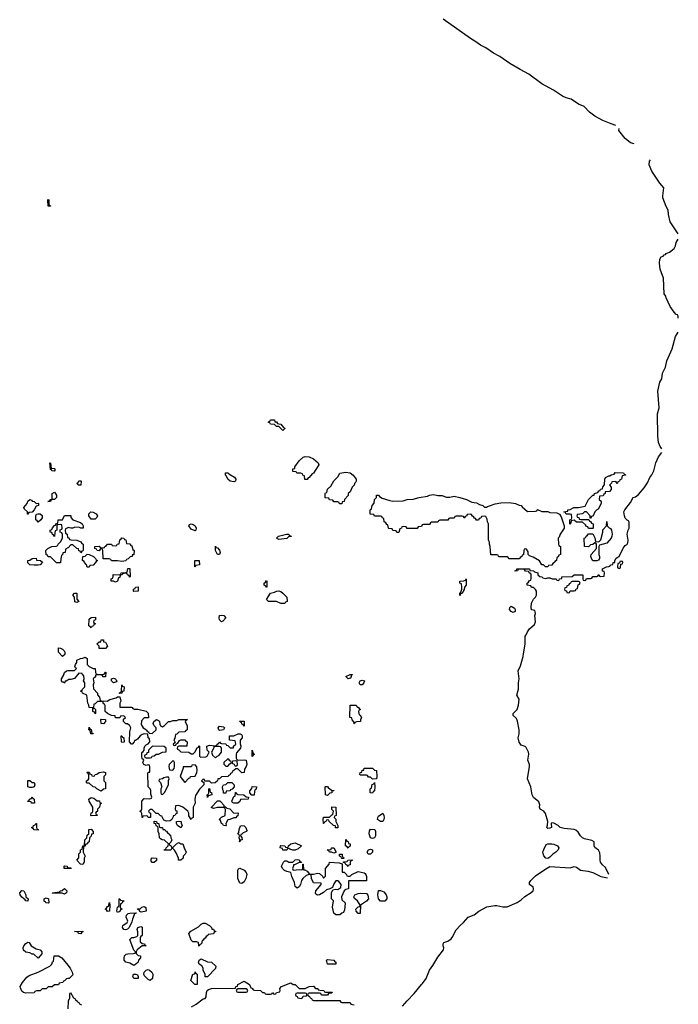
# Model space of a CAD drawing. Header units: inches. Extents: x 2550115 to 2887259, y 311850 to 494471.
# Tile 101 of 115: x 2809529 to 2815990, y 443376 to 453039. Entities that reach past the tile are written whole.
import ezdxf

# ---------------------------------------------------------------- set-up
doc = ezdxf.new("R2010")
doc.units = ezdxf.units.IN
doc.header["$MEASUREMENT"] = 0
for name, color, linetype in [('C8404', 7, 'Continuous'), ('C8405', 7, 'Continuous'), ('C8414', 7, 'Continuous'), ('C8415', 7, 'Continuous')]:
    doc.layers.add(name, color=color, linetype=linetype)

msp = doc.modelspace()

# ---------------------------------------------------------------- linework, layer by layer
at = {"layer": 'C8404', "color": 6}
for points in [[(2809870, 448608.7), (2809846, 448610), (2809842, 448622), (2809830, 448626), (2809826, 448690), (2809832, 448688), (2809838, 448638), (2809870, 448634), (2809874, 448630), (2809874, 448610)], [(2809830, 448309), (2809806, 448310), (2809826, 448314), (2809828, 448330), (2809848, 448332), (2809848.7, 448390), (2809870, 448402), (2809890, 448372), (2809891.3, 448350), (2809872, 448330), (2809851.6, 448328.4), (2809838, 448322)], [(2809690, 448292), (2809710, 448294), (2809714, 448290), (2809714, 448270), (2809690, 448266), (2809671, 448229), (2809650, 448206), (2809618, 448202), (2809610, 448186), (2809606, 448186), (2809606, 448210), (2809576.4, 448236.4), (2809569.2, 448250), (2809602, 448290), (2809610, 448312), (2809630, 448331.3), (2809643.6, 448323.6), (2809652, 448312), (2809670.9, 448310.9)], [(2809710, 448106), (2809702, 448122), (2809688.7, 448130), (2809686, 448170), (2809695.3, 448184.7), (2809706, 448190), (2809730, 448190.8), (2809750, 448172), (2809751.3, 448150), (2809738, 448130)], [(2809670, 447684), (2809629.4, 447689.4), (2809610, 447708), (2809608, 447732), (2809630, 447734), (2809650, 447752), (2809690, 447754), (2809694, 447734), (2809734, 447730), (2809754, 447714), (2809730, 447689.2), (2809710, 447684)], [(2809950, 446789.3), (2809909, 446830), (2809910, 446874), (2809930, 446872), (2809950, 446862), (2809965.4, 446845.4), (2809971, 446830), (2809971, 446810)], [(2809630, 445502), (2809609.4, 445509.4), (2809609.3, 445570.7), (2809630, 445571.3), (2809650, 445552), (2809671.2, 445551.1), (2809678, 445530), (2809670, 445508.7), (2809650, 445502)], [(2809670, 445348.7), (2809646, 445350), (2809642, 445362), (2809610, 445366), (2809608, 445370), (2809622, 445378), (2809626, 445390), (2809646, 445394), (2809650, 445412), (2809658, 445398), (2809672, 445390), (2809674, 445350)], [(2809710, 445086), (2809670, 445088), (2809662, 445102), (2809646, 445110), (2809662, 445118), (2809666, 445130), (2809682, 445138), (2809686, 445150), (2809691.2, 445151.1), (2809694, 445150), (2809694, 445110), (2809698, 445098), (2809712, 445090)], [(2809610, 444389.4), (2809588.7, 444390), (2809582, 444402), (2809550, 444428), (2809535.3, 444450), (2809529.3, 444470), (2809550, 444491), (2809571.3, 444490), (2809590.5, 444450.5), (2809591, 444431), (2809612, 444410)], [(2809970, 444458), (2809947.3, 444467.3), (2809850, 444466), (2809848.7, 444470), (2809922, 444478), (2809926, 444490), (2809947.3, 444492.7), (2809970, 444511.3), (2809991.3, 444490), (2809990, 444468)], [(2809810, 444368.7), (2809786, 444370), (2809782, 444382), (2809770, 444386), (2809770, 444412), (2809790, 444422), (2809811.2, 444411.1), (2809814, 444370)], [(2809710, 443828.7), (2809669.2, 443869.2), (2809650.8, 443869.2), (2809630, 443879.3), (2809590, 443887.3), (2809566.5, 443906.5), (2809562, 443930), (2809570, 443950.8), (2809590, 443971), (2809610, 443984.7), (2809622, 443982), (2809642, 443950), (2809658, 443938), (2809690, 443921), (2809731, 443910), (2809746, 443890), (2809746, 443870)]]:
    msp.add_lwpolyline(points, close=True, dxfattribs=at)
for points in [[(2810000, 447854.4), (2809978, 447842), (2809974, 447810), (2809954, 447806), (2809954, 447794), (2809941, 447779), (2809932, 447750), (2809930, 447708), (2809890, 447708), (2809830, 447768), (2809807.3, 447767.3), (2809802, 447782), (2809788.4, 447788.4), (2809786, 447830), (2809806, 447850), (2809846, 447870), (2809887.3, 447872.7), (2809902, 447878), (2809906, 447890), (2809930, 447914), (2809948.7, 447950), (2809948, 447988), (2809942, 448002), (2809926, 448010), (2809927.3, 448032.7), (2809942, 448038), (2809946, 448050), (2809942, 448082), (2809930, 448086), (2809898, 448082), (2809894, 448070), (2809894, 448030), (2809878, 448022), (2809872.7, 448007.3), (2809870, 447966), (2809862, 447982), (2809850, 447986), (2809846, 448006), (2809828, 448010), (2809828.7, 448030), (2809843.1, 448036.9), (2809850, 448052), (2809870, 448074), (2809882, 448078), (2809890, 448094), (2809902, 448098), (2809906, 448130), (2809948.4, 448131.6), (2809970, 448171.3), (2810000, 448171.7)], [(2810000, 448053), (2809978, 448042), (2809974, 448030), (2809978, 447998), (2809994, 447990), (2809998, 447958), (2810000, 447957.3)], [(2810000, 446555.3), (2809986, 446546), (2809974, 446546), (2809970, 446528.7), (2809958, 446538), (2809950, 446538), (2809938, 446550), (2809938, 446570), (2809958, 446602), (2809969.1, 446630.9), (2809988, 446650), (2810000, 446650.3)], [(2810000, 444708.9), (2809966, 444710), (2809966, 444730), (2809970, 444734), (2809994, 444730), (2809998, 444718), (2810000, 444717.7)], [(2810000, 443627.7), (2809990, 443626), (2809970, 443606), (2809958, 443602), (2809954, 443590), (2809918, 443582), (2809910, 443568), (2809870, 443566), (2809847.3, 443547.3), (2809810, 443546), (2809790, 443528), (2809750, 443526), (2809730, 443508), (2809692.7, 443507.3), (2809678, 443502), (2809670, 443488), (2809590, 443486), (2809566, 443490), (2809550, 443506), (2809536.4, 443536.4), (2809535.3, 443550), (2809556, 443590), (2809599.3, 443640.7), (2809621.7, 443658.3), (2809710, 443690.7), (2809826, 443750), (2809846, 443770), (2809850, 443794), (2809862, 443798), (2809867.3, 443852.7), (2809910, 443851), (2809942, 443830), (2810000, 443758.2)]]:
    msp.add_lwpolyline(points, dxfattribs=at)
at = {"layer": 'C8405', "color": 6}
msp.add_lwpolyline([(2809830, 451208.7), (2809808, 451210), (2809806, 451270), (2809810, 451274), (2809814, 451270), (2809814, 451230), (2809818, 451218), (2809832.7, 451212.7)], close=True, dxfattribs=at)
at = {"layer": 'C8414', "color": 6}
for points in [[(2815830, 448828), (2815813.2, 448850), (2815797.2, 448890), (2815789.4, 448950), (2815787, 449170), (2815800.7, 449230), (2815790, 449394), (2815810, 449482), (2815827.3, 449512.7), (2815834, 449570), (2815863.7, 449630), (2815878, 449690), (2815929.6, 449810), (2815963.7, 449930), (2815990, 449970.8)], [(2815310, 444648.7), (2815277.4, 444717.4), (2815245.2, 444745.2), (2815227.6, 444770), (2815222.4, 444790), (2815225.1, 444830), (2815221.2, 444861.2), (2815207.5, 444887.5), (2815170, 444915.3), (2815164.5, 444930), (2815164, 444970), (2815141.6, 444981.6), (2815070, 444999.6), (2815050, 445009.6), (2815029.6, 445030), (2815006.5, 445066.5), (2814986, 445086), (2814970, 445092.3), (2814870, 445100.9), (2814830, 445109.4), (2814810, 445129), (2814770, 445154), (2814750, 445155.3), (2814742, 445150), (2814744.7, 445110), (2814730, 445102.7), (2814710, 445101.2), (2814699, 445110), (2814706.8, 445133.2), (2814709.3, 445170), (2814687.5, 445247.5), (2814669.6, 445269.6), (2814634, 445290), (2814629.5, 445310), (2814632.9, 445332.9), (2814622.5, 445362.5), (2814570, 445406), (2814555.1, 445430), (2814542, 445510), (2814512, 445590), (2814529.5, 445710), (2814529.5, 445730), (2814512.7, 445770), (2814524.5, 445830), (2814520.9, 445850), (2814497, 445897), (2814486.3, 445906.3), (2814450, 445919), (2814430, 445948), (2814419.3, 445990), (2814429.4, 446030), (2814429.5, 446069.5), (2814413.6, 446153.6), (2814402, 446182), (2814369.4, 446210), (2814369.4, 446230), (2814409.5, 446270.5), (2814423.7, 446310), (2814429.2, 446369.2), (2814406, 446410), (2814420.9, 446470), (2814422, 446530), (2814429.6, 446570), (2814419.3, 446650), (2814442.9, 446697.1), (2814469.5, 446790), (2814470, 446814), (2814489.2, 446910), (2814489.3, 446990), (2814499, 447001), (2814510, 447032), (2814530, 447062), (2814578, 447102), (2814589.3, 447130), (2814582, 447190), (2814588, 447210), (2814587.3, 447227.3), (2814582, 447242), (2814550, 447248), (2814548, 447270), (2814550, 447312), (2814570, 447351.3), (2814588.7, 447370), (2814598, 447390), (2814598, 447430), (2814590, 447446), (2814570, 447466), (2814550, 447466), (2814542, 447482), (2814506, 447490), (2814506, 447510), (2814522, 447518), (2814530, 447534), (2814542, 447538), (2814546, 447550), (2814546, 447590), (2814542, 447602), (2814526, 447610), (2814522, 447622), (2814490, 447628), (2814482, 447642), (2814467.3, 447647.3), (2814432.7, 447647.3), (2814418, 447642), (2814414, 447630), (2814390, 447626), (2814386, 447630), (2814402, 447638), (2814406, 447650), (2814409.1, 447650.9), (2814530, 447650.8), (2814534, 447634), (2814570, 447630.8), (2814581, 447621), (2814610.6, 447610.6), (2814612, 447592), (2814632.7, 447572.7), (2814650, 447572), (2814662, 447562), (2814690, 447554), (2814710, 447562), (2814730, 447562), (2814752.7, 447552.7), (2814791.2, 447551.1), (2814798, 447538), (2814810, 447534), (2814822, 447538), (2814826, 447550), (2814846, 447554), (2814849, 447571), (2814947.3, 447572.7), (2814970, 447591), (2815054, 447590), (2815054, 447550), (2815058, 447538), (2815070, 447534), (2815082, 447538), (2815090, 447554), (2815130, 447554), (2815142, 447558), (2815150, 447574), (2815190, 447574), (2815202, 447578), (2815210, 447594), (2815218, 447578), (2815230, 447574), (2815262, 447578), (2815266, 447610), (2815262, 447622), (2815247.3, 447627.3), (2815246, 447650), (2815286, 447670), (2815308.4, 447671.6), (2815322, 447678), (2815326, 447690), (2815347.3, 447692.7), (2815350, 447711.3), (2815367.3, 447712.7), (2815367.3, 447727.3), (2815378, 447750), (2815390, 447762), (2815409, 447771), (2815450, 447851.3), (2815470, 447878), (2815489.1, 447890.9), (2815494.6, 447905.4), (2815498, 447930), (2815489.4, 447990), (2815499, 448030), (2815509, 448050), (2815508, 448108), (2815502, 448122), (2815490, 448126), (2815470, 448148), (2815461.2, 448170), (2815457.2, 448210), (2815464, 448230), (2815519.5, 448300.5), (2815548.7, 448350), (2815570, 448354.8), (2815600.9, 448379.1), (2815656, 448444), (2815687.2, 448492.8), (2815710, 448544.7), (2815729.5, 448570.5), (2815749.4, 448610), (2815769.3, 448690), (2815797.2, 448750), (2815830, 448792)], [(2810000, 448171.7), (2810030, 448172), (2810032, 448152), (2810051.3, 448131.3), (2810125.4, 448105.4), (2810142, 448090), (2810152, 448070), (2810151.3, 448050), (2810130, 448048.7), (2810115.3, 448055.3), (2810070, 448058), (2810050, 448048), (2810030, 448048), (2810004.7, 448055.3), (2810000, 448053)], [(2810000, 447957.3), (2810010, 447954), (2810018, 447938), (2810032.7, 447932.7), (2810090.9, 447930.9), (2810130, 447914), (2810138, 447898), (2810152, 447890), (2810152.7, 447832.7), (2810150, 447826), (2810138, 447822), (2810130, 447806), (2810122, 447822), (2810110, 447826), (2810106, 447846), (2810090, 447848), (2810050, 447886), (2810030, 447886), (2810003.6, 447856.4), (2810000, 447854.4)], [(2810000, 446650.3), (2810068, 446652), (2810086, 446670), (2810076.4, 446676.4), (2810069, 446690), (2810075.3, 446710), (2810089, 446730), (2810090, 446752), (2810126, 446770), (2810148.7, 446771.3), (2810170, 446782), (2810192, 446770), (2810192, 446710), (2810211.2, 446691.1), (2810250, 446672), (2810271, 446671), (2810272, 446632), (2810278, 446618), (2810292.7, 446612.7), (2810347.3, 446612.7), (2810362, 446618), (2810370, 446634), (2810374, 446634), (2810372, 446590), (2810346, 446590), (2810342, 446602), (2810328, 446608), (2810274, 446606), (2810272, 446590), (2810251.6, 446568.4), (2810256, 446530), (2810251.3, 446510), (2810252.7, 446472.7), (2810292, 446430), (2810292.7, 446412.7), (2810312, 446390), (2810318, 446358), (2810332.7, 446352.7), (2810388.4, 446351.6), (2810413.6, 446366.4), (2810476.4, 446383.6), (2810490, 446394), (2810510, 446394), (2810522, 446350), (2810511.3, 446330), (2810512.7, 446292.7), (2810627.3, 446292.7), (2810634, 446290), (2810638, 446278), (2810652.7, 446272.7), (2810688.4, 446271.6), (2810770, 446254), (2810790, 446234), (2810792.7, 446187.3), (2810750, 446186), (2810723.6, 446156.4), (2810722, 446122), (2810742, 446090), (2810774, 446070), (2810778, 446058), (2810794, 446050), (2810798, 446038), (2810830, 446034), (2810868, 446070), (2810868, 446090), (2810848.8, 446108.9), (2810838, 446130), (2810846, 446150), (2810870, 446172), (2810890, 446162), (2810902, 446150), (2810904.7, 446124.7), (2810912, 446110), (2810930, 446098), (2810950, 446111.3), (2810990, 446151), (2811008.7, 446151.3), (2811030, 446162), (2811070, 446162), (2811091.2, 446171.1), (2811174, 446170), (2811158, 446162), (2811154, 446150), (2811171.3, 446108.7), (2811172, 446070), (2811158, 446062), (2811150, 446048.7), (2811090, 446046), (2811070, 446026), (2811058, 446022), (2811051.6, 445988.4), (2811042, 445970), (2811054, 445946), (2811034, 445930), (2811038, 445918), (2811050, 445914), (2811062, 445918), (2811066, 445934), (2811082, 445938), (2811096.4, 445963.6), (2811110, 445972), (2811150, 445971.3), (2811158, 445958), (2811172, 445950), (2811170, 445908.7), (2811092, 445908), (2811078, 445902), (2811074, 445890), (2811078, 445878), (2811090, 445874), (2811110, 445852), (2811190, 445851.3), (2811210, 445834), (2811230, 445834), (2811248.4, 445851.6), (2811270, 445894), (2811282, 445898), (2811290, 445914), (2811294, 445910), (2811294, 445810), (2811302, 445802), (2811356.4, 445803.6), (2811368.7, 445811.3), (2811388, 445850), (2811368.7, 445870), (2811366, 445910), (2811390, 445918), (2811447.3, 445912.7), (2811462, 445918), (2811466, 445930), (2811482, 445938), (2811490, 445952), (2811498, 445938), (2811510, 445934), (2811552.7, 445932.7), (2811558, 445918), (2811570, 445914), (2811592.7, 445892.7), (2811626, 445894), (2811628, 445910), (2811648, 445930), (2811647.3, 445947.3), (2811642, 445962), (2811587.3, 445967.3), (2811586, 446010), (2811630, 446011.3), (2811671.2, 446031.1), (2811691.3, 446031.3), (2811703.6, 446023.6), (2811711.3, 446010), (2811711.2, 445991.1), (2811691.6, 445968.4), (2811691.6, 445931.6), (2811698, 445910), (2811694.8, 445890), (2811656.9, 445843.1), (2811651.3, 445830), (2811652, 445792), (2811658, 445778), (2811672, 445772), (2811730, 445774.8), (2811751.3, 445770), (2811756, 445730), (2811750, 445708), (2811735.3, 445684.7), (2811731, 445649), (2811710, 445648), (2811670, 445688), (2811650, 445688), (2811618, 445662), (2811610, 445646), (2811598, 445642), (2811590, 445626), (2811578, 445622), (2811574, 445610), (2811510, 445608), (2811490.9, 445589.1), (2811472.7, 445587.3), (2811470.9, 445569.1), (2811448, 445548), (2811410, 445546), (2811390, 445566), (2811346, 445566), (2811342, 445582), (2811330, 445586), (2811314, 445570), (2811334, 445554), (2811334, 445530), (2811291.6, 445488.4), (2811254.8, 445425.2), (2811246, 445390), (2811251, 445350), (2811232, 445310), (2811230.7, 445210), (2811218, 445202), (2811210, 445189.3), (2811190, 445226), (2811188.7, 445250), (2811178, 445270), (2811128.8, 445308.9), (2811090, 445326), (2811058, 445322), (2811054, 445290), (2811058, 445278), (2811070, 445274), (2811071.3, 445248.7), (2811058, 445242), (2811051.6, 445228.4), (2811034, 445226), (2811034, 445214), (2811022, 445190), (2811004.7, 445175.3), (2810970, 445174), (2810944, 445184), (2810922, 445222), (2810910, 445226), (2810888, 445248), (2810869.1, 445249.1), (2810830, 445286), (2810810, 445286), (2810794, 445270), (2810798, 445258), (2810814, 445250), (2810812.7, 445207.3), (2810790, 445208), (2810782, 445222), (2810770, 445226), (2810738, 445222), (2810734, 445210), (2810729.1, 445209.1), (2810727.3, 445247.3), (2810722, 445262), (2810708.7, 445270), (2810722, 445278), (2810727.3, 445292.7), (2810728, 445370), (2810750, 445394), (2810807.3, 445392.7), (2810822, 445398), (2810826, 445410), (2810816.4, 445436.4), (2810814.6, 445474.6), (2810808, 445490), (2810788.7, 445510), (2810787.3, 445647.3), (2810794, 445654), (2810806, 445654), (2810807.3, 445707.3), (2810802, 445722), (2810790, 445726), (2810770, 445718), (2810748, 445730), (2810738, 445750), (2810746, 445770), (2810742, 445782), (2810730, 445786), (2810726, 445810), (2810728, 445848), (2810742, 445858), (2810748.7, 445870), (2810749, 445890), (2810758, 445910), (2810770, 445922), (2810788.7, 445931.3), (2810806, 445950), (2810802, 445982), (2810788, 445990), (2810786, 446026), (2810750, 446028.7), (2810730, 446022), (2810712, 446010), (2810683.6, 445976.4), (2810666, 445966), (2810654, 445966), (2810652, 445950), (2810632, 445930), (2810626, 445930), (2810606, 445950), (2810608.4, 446048.4), (2810618, 446090), (2810608.7, 446108.7), (2810588, 446128), (2810570, 446128.7), (2810546, 446150), (2810547.3, 446172.7), (2810566, 446190), (2810550, 446206), (2810518, 446202), (2810510, 446186), (2810472.7, 446187.3), (2810467.3, 446192.7), (2810467.3, 446207.3), (2810429.1, 446209.1), (2810389.1, 446229.1), (2810368, 446250), (2810367.3, 446307.3), (2810362, 446322), (2810350, 446326), (2810346, 446346), (2810330, 446348), (2810292.7, 446347.3), (2810270, 446326), (2810258, 446322), (2810254, 446290), (2810258, 446278), (2810270, 446274), (2810272.7, 446267.3), (2810274, 446230), (2810270, 446226), (2810262, 446242), (2810248, 446250), (2810246, 446286), (2810209.2, 446289.2), (2810208.7, 446310), (2810198, 446330), (2810188.4, 446408.4), (2810146, 446430), (2810142, 446442), (2810126, 446450), (2810142, 446458), (2810146, 446470), (2810168, 446490), (2810168, 446530), (2810155.3, 446550), (2810162, 446570), (2810158, 446598), (2810146, 446610), (2810142, 446622), (2810110, 446626), (2810066, 446574), (2810030, 446562), (2810010, 446562), (2810000, 446555.3)], [(2810000, 444717.7), (2810030, 444714), (2810034, 444710), (2810030, 444708), (2810000, 444708.9)], [(2813283.9, 443356.1), (2813329.3, 443410), (2813399.6, 443480.4), (2813470, 443570.8), (2813480.9, 443579.1), (2813515.3, 443630), (2813549.5, 443710), (2813583.3, 443756.7), (2813630, 443838.8), (2813686, 443910), (2813689.3, 443930), (2813682.7, 443950), (2813682.7, 443970), (2813690, 443981), (2813730, 443996), (2813761.5, 444018.5), (2813779.1, 444040.9), (2813790, 444071), (2813810, 444106), (2813849.7, 444150.3), (2813882.9, 444177.1), (2813930, 444230.6), (2813986, 444254), (2814034, 444290), (2814110.6, 444330.6), (2814190, 444344.9), (2814210, 444344.9), (2814270, 444330.7), (2814310, 444333.4), (2814410, 444376.3), (2814450, 444402), (2814485.7, 444434.3), (2814547.5, 444472.5), (2814565.2, 444490), (2814569.2, 444510), (2814564.7, 444524.7), (2814529.3, 444550), (2814529.4, 444570), (2814544, 444590), (2814590, 444638), (2814690, 444706), (2814730, 444726.8), (2814930, 444715.5), (2814970, 444726.8), (2814990, 444722.8), (2815030, 444690.8), (2815101.4, 444681.4), (2815150, 444667.7), (2815230, 444630.7), (2815296.6, 444616.6)], [(2810000, 443758.2), (2810022.8, 443730), (2810044.7, 443690), (2810050, 443666), (2810014, 443630), (2810000, 443627.7)], [(2811215.3, 443350), (2811262, 443378), (2811328, 443430), (2811348.4, 443431.6), (2811358, 443450), (2811362, 443490), (2811368.7, 443510), (2811380.2, 443519.8), (2811410, 443531), (2811646, 443534), (2811648, 443550), (2811666, 443554), (2811668, 443570), (2811730, 443602), (2811782, 443570), (2811798, 443538), (2811810, 443534), (2811818, 443518), (2811832.7, 443512.7), (2811890, 443511), (2811910, 443492), (2811930, 443492), (2811938, 443478), (2811950, 443474), (2811990, 443474), (2812002, 443478), (2812010, 443492), (2812018, 443478), (2812030, 443474), (2812042, 443478), (2812048.4, 443491.6), (2812082, 443498), (2812086, 443510), (2812082, 443530), (2812098, 443550), (2812190, 443584.7), (2812211.3, 443571.3), (2812232, 443570), (2812272, 443532), (2812328.8, 443531.1), (2812369.5, 443550.5), (2812410, 443552), (2812430, 443532), (2812454, 443530), (2812458, 443518), (2812472.7, 443512.7), (2812514, 443510), (2812518, 443498), (2812530, 443494), (2812590, 443494), (2812594, 443490), (2812590, 443486), (2812558, 443482), (2812550, 443466), (2812490, 443466), (2812482, 443482), (2812470, 443486), (2812370, 443486), (2812358, 443482), (2812354, 443470), (2812358, 443458), (2812372.7, 443452.7), (2812378, 443438), (2812392.7, 443432.7), (2812398, 443418), (2812410, 443414), (2812670, 443414), (2812678, 443398), (2812690, 443394), (2812770, 443392), (2812778, 443378), (2812811.6, 443371.6)], [(2810006, 443330), (2810008, 443408), (2810020.4, 443439.6), (2810022, 443478), (2810028.7, 443491.3), (2810058, 443438), (2810070, 443434), (2810078, 443418), (2810094, 443410), (2810098, 443398), (2810114, 443390), (2810118, 443378), (2810134, 443370)]]:
    msp.add_lwpolyline(points, dxfattribs=at)
for points in [[(2812110, 449008.7), (2812070, 449046), (2812050, 449048), (2812027.3, 449067.3), (2811990, 449068), (2811982, 449082), (2811966, 449090), (2811982, 449098), (2811990, 449111.3), (2812030, 449111.3), (2812032.7, 449092.7), (2812050, 449091.3), (2812056.9, 449076.9), (2812070, 449071), (2812090, 449070.6), (2812118, 449038), (2812130, 449031.3), (2812130, 449026)], [(2812350, 448526), (2812327.3, 448527.3), (2812322, 448562), (2812306, 448570), (2812302, 448582), (2812287.3, 448587.3), (2812248.4, 448588.4), (2812242, 448602), (2812210, 448606), (2812208, 448610), (2812209, 448630), (2812227.3, 448632.7), (2812228.7, 448650), (2812269.3, 448710), (2812310, 448744.9), (2812330, 448750.4), (2812370, 448747.7), (2812410, 448730.6), (2812458.8, 448690), (2812462.8, 448670), (2812410, 448588.7), (2812398, 448582), (2812370, 448546), (2812358, 448542)], [(2811630, 448502), (2811595.3, 448510), (2811570, 448529.2), (2811558.6, 448558.6), (2811549.3, 448570), (2811548.8, 448591.1), (2811570, 448590.8), (2811580.7, 448580.7), (2811636, 448550), (2811650.5, 448529.5), (2811646, 448510)], [(2812690, 448286), (2812667.3, 448287.3), (2812662, 448302), (2812650, 448306), (2812610, 448306), (2812602, 448322), (2812570, 448326), (2812562, 448342), (2812527.3, 448347.3), (2812527.3, 448387.3), (2812530, 448394), (2812542, 448398), (2812550, 448432), (2812580.4, 448459.6), (2812610, 448512), (2812648.8, 448551.1), (2812668.7, 448590), (2812730, 448599.1), (2812770, 448590.5), (2812801, 448570), (2812830.8, 448530), (2812831.3, 448510), (2812823.6, 448496.4), (2812812, 448488), (2812810.9, 448469.1), (2812792, 448450), (2812770, 448406), (2812752, 448388), (2812750.9, 448369.1), (2812714, 448330), (2812712, 448310), (2812694, 448306)], [(2815390, 448488), (2815382, 448502), (2815370, 448506), (2815338, 448502), (2815334, 448490), (2815314, 448470), (2815332, 448450), (2815331.6, 448428.4), (2815314, 448410), (2815274, 448406), (2815271.6, 448388.4), (2815258, 448382), (2815252.7, 448367.3), (2815218, 448362), (2815214, 448330), (2815232, 448312), (2815232, 448290), (2815204.7, 448235.3), (2815190, 448228), (2815172, 448210), (2815154, 448170), (2815138, 448162), (2815130, 448146), (2815126, 448146), (2815126, 448170), (2815090, 448208), (2815070, 448208), (2815050, 448188), (2814998, 448182), (2814994, 448170), (2814998, 448158), (2815012.7, 448152.7), (2815018, 448138), (2815032.7, 448132.7), (2815114, 448134), (2815118, 448118), (2815130, 448114), (2815138, 448098), (2815154, 448090), (2815154, 448050), (2815150, 448046), (2815110, 448046), (2815102, 448062), (2815090, 448066), (2815080.4, 448080.4), (2815050, 448106), (2814990, 448108), (2814970, 448128), (2814938, 448122), (2814934, 448090), (2814927.3, 448087.3), (2814926, 448130), (2814942, 448138), (2814946, 448150), (2814942, 448182), (2814930, 448186), (2814890, 448186), (2814882, 448202), (2814866, 448210), (2814906, 448214), (2814908, 448230), (2814929.1, 448230.9), (2814966, 448250), (2815010, 448250.8), (2815075.3, 448264.7), (2815109, 448330), (2815150, 448372), (2815166, 448374), (2815168, 448390), (2815202, 448398), (2815210, 448414), (2815222, 448418), (2815226, 448430), (2815246, 448434), (2815250, 448454), (2815267.3, 448472.7), (2815268.4, 448528.4), (2815275.3, 448544.7), (2815310, 448562), (2815318, 448562), (2815330, 448572), (2815362, 448578), (2815370, 448594), (2815452.7, 448592.7), (2815458, 448578), (2815472.7, 448572.7), (2815472.7, 448567.3), (2815438, 448562), (2815434, 448530), (2815418, 448522), (2815414, 448510), (2815398, 448502), (2815394, 448490)], [(2810130, 448469.2), (2810106, 448470), (2810088.4, 448488.4), (2810102, 448498), (2810110, 448512), (2810130, 448514), (2810132, 448510)], [(2813750, 448353.4), (2813790, 448361.1), (2813846, 448350), (2813911.3, 448330), (2813965.2, 448305.2), (2814010, 448296.3), (2814039.8, 448279.8), (2814074, 448270), (2814090, 448254), (2814110, 448254), (2814118, 448262), (2814192.5, 448287.5), (2814250, 448297.1), (2814330, 448299.1), (2814392, 448290), (2814430, 448274), (2814450, 448270.5), (2814458, 448258), (2814510, 448211), (2814590, 448214), (2814602, 448218), (2814606, 448230), (2814610, 448230.7), (2814651.6, 448211.6), (2814710, 448211.3), (2814730, 448202), (2814798.8, 448198.8), (2814824.7, 448184.7), (2814839.8, 448159.8), (2814871.3, 448070), (2814871.3, 448050), (2814831.3, 447990), (2814821, 447959), (2814812, 447950), (2814814, 447890), (2814818, 447878), (2814834, 447870), (2814834, 447790), (2814818, 447782), (2814810, 447766), (2814798, 447762), (2814794, 447730), (2814778, 447722), (2814774, 447710), (2814758, 447702), (2814750, 447686), (2814718, 447682), (2814710, 447668), (2814688.4, 447668.4), (2814668.4, 447688.4), (2814650, 447689), (2814629, 447729), (2814565.2, 447765.2), (2814530, 447778), (2814518, 447790), (2814516.4, 447816.4), (2814502, 447842), (2814490, 447846), (2814478, 447842), (2814474, 447830), (2814470, 447786), (2814458, 447782), (2814454, 447770), (2814438, 447762), (2814434, 447750), (2814428, 447748), (2814330, 447748), (2814322, 447762), (2814310, 447766), (2814232.7, 447767.3), (2814226, 447770), (2814222, 447782), (2814210, 447786), (2814150, 447786), (2814146, 447870), (2814138, 447890), (2814138, 447910), (2814129, 447930), (2814128, 448090), (2814118, 448110), (2814116.4, 448136.4), (2814102, 448162), (2814090, 448166), (2814058, 448162), (2814052.7, 448147.3), (2814038, 448142), (2814030, 448126), (2814010, 448126), (2814002, 448142), (2813990, 448146), (2813982, 448162), (2813970, 448166), (2813962, 448182), (2813950, 448186), (2813918, 448182), (2813912.7, 448167.3), (2813898, 448162), (2813890, 448146), (2813882, 448162), (2813870, 448166), (2813810, 448166), (2813798, 448162), (2813790, 448146), (2813750, 448146), (2813738, 448142), (2813730, 448126), (2813650, 448126), (2813638, 448122), (2813630, 448106), (2813570, 448106), (2813558, 448102), (2813550, 448086), (2813490, 448086), (2813478, 448082), (2813470, 448066), (2813438, 448062), (2813430, 448046), (2813330, 448046), (2813322, 448062), (2813290, 448066), (2813278, 448062), (2813274, 448050), (2813258, 448042), (2813250, 448006), (2813230, 448006), (2813222, 448022), (2813190, 448026), (2813182, 448042), (2813150, 448046), (2813146, 448050), (2813142, 448082), (2813130, 448086), (2813122, 448102), (2813106, 448110), (2813102, 448142), (2813087.3, 448147.3), (2813082, 448162), (2813070, 448166), (2813010, 448166), (2813002, 448182), (2812967.3, 448187.3), (2812968, 448230), (2812982, 448238), (2812988, 448270), (2813007.3, 448292.7), (2813008.7, 448330), (2813028, 448350), (2813030, 448374), (2813050, 448371.3), (2813058.8, 448358.8), (2813084, 448344), (2813158.7, 448318.7), (2813190, 448314.9), (2813290, 448317.4), (2813329, 448330), (2813390, 448334), (2813449.2, 448350), (2813530, 448363.7), (2813550, 448372.3), (2813590, 448377.4), (2813630, 448370.4), (2813672, 448370), (2813713.7, 448353.7)], [(2810230, 448138), (2810209.1, 448169.1), (2810209, 448190), (2810228.7, 448210), (2810250, 448206.8), (2810281, 448190), (2810291.3, 448168.7), (2810286, 448154), (2810270, 448138)], [(2815190, 447729), (2815150, 447729.2), (2815137.2, 447750), (2815133.2, 447770), (2815135.3, 447790), (2815186, 447850), (2815186, 447890), (2815182, 447902), (2815170, 447906), (2815152, 447888), (2815130, 447886), (2815110, 447866), (2815070, 447868.7), (2815066, 447950), (2815082, 447958), (2815086, 447970), (2815100.4, 447979.6), (2815110, 447994), (2815150, 447994), (2815170, 447954), (2815178, 447918), (2815210, 447914), (2815230, 447934), (2815249, 448010), (2815249.4, 448030.6), (2815286, 448070), (2815290, 448114), (2815292, 448072), (2815311.3, 448051.3), (2815326, 448046), (2815336, 448030), (2815342.8, 447990), (2815338.8, 447970), (2815330.6, 447949.4), (2815290, 447902), (2815218, 447882), (2815212, 447868), (2815211.3, 447850), (2815211.6, 447791.6), (2815218, 447770), (2815218, 447750), (2815206, 447734)], [(2811250, 448022), (2811210, 448038), (2811189, 448070), (2811196.4, 448083.6), (2811210.8, 448090.8), (2811230, 448084.7), (2811251, 448070), (2811262, 448050), (2811258, 448030)], [(2810530, 447722), (2810490, 447729.3), (2810430, 447728), (2810422, 447742), (2810407.3, 447747.3), (2810348, 447748), (2810346, 447830), (2810342, 447842), (2810330, 447846), (2810318, 447842), (2810310, 447826), (2810290, 447828), (2810282, 447842), (2810266, 447850), (2810266, 447870), (2810310, 447872), (2810318, 447858), (2810350, 447854), (2810362, 447858), (2810366, 447870), (2810382, 447878), (2810390, 447891.3), (2810430, 447891), (2810438, 447878), (2810470, 447874), (2810482, 447878), (2810486, 447890), (2810506, 447894), (2810510, 447934), (2810522, 447938), (2810530, 447954), (2810550, 447952), (2810558, 447938), (2810570, 447934), (2810578, 447898), (2810610, 447894), (2810618, 447878), (2810630, 447874), (2810638, 447838), (2810651, 447830), (2810650, 447788), (2810634, 447786), (2810632, 447770), (2810612, 447768), (2810592.7, 447747.3), (2810578, 447742), (2810570, 447728)], [(2812174, 447974), (2812186, 447974), (2812190.9, 447970.9), (2812192, 447968), (2812170, 447966), (2812150, 447948.7), (2812070, 447938), (2812049, 447950), (2812068, 447970), (2812146, 447990), (2812170, 447991.3)], [(2811490, 447788.7), (2811470, 447789.2), (2811449, 447830), (2811450, 447871.3), (2811458, 447858), (2811470, 447854), (2811490, 447832), (2811494.8, 447810)], [(2810190, 447666), (2810186, 447690), (2810166, 447710), (2810162, 447722), (2810146, 447730), (2810148, 447772), (2810170, 447774), (2810190, 447792), (2810211.6, 447791.6), (2810254, 447770), (2810274, 447750), (2810278, 447738), (2810294, 447730), (2810278, 447722), (2810274, 447710), (2810250, 447686), (2810218, 447682), (2810210, 447666)], [(2811250, 447668.7), (2811246, 447670), (2811248, 447732), (2811290, 447731.3), (2811292, 447690), (2811258, 447682)], [(2815430, 447726), (2815418, 447722), (2815414, 447706), (2815398, 447702), (2815394, 447670), (2815398, 447658), (2815410, 447654), (2815422, 447658), (2815426, 447694), (2815442, 447698), (2815446, 447710), (2815442, 447722)], [(2810608, 447568), (2810602, 447582), (2810586, 447590), (2810582, 447602), (2810570, 447606), (2810538, 447602), (2810534, 447590), (2810514, 447586), (2810510, 447566), (2810498, 447562), (2810490, 447528), (2810470, 447518), (2810448, 447528), (2810426, 447530), (2810426, 447550), (2810442, 447558), (2810447.3, 447572.7), (2810447.3, 447592.7), (2810508, 447592), (2810522, 447598), (2810526, 447610), (2810567.3, 447612.7), (2810582, 447618), (2810590, 447654), (2810610, 447654), (2810614, 447570)], [(2811950, 447468), (2811942, 447482), (2811926, 447490), (2811926, 447510), (2811942, 447518), (2811950, 447534), (2811954, 447530), (2811954, 447470)], [(2813850, 447389), (2813846, 447390), (2813848, 447408), (2813858, 447422), (2813868, 447450), (2813868, 447470), (2813862, 447502), (2813846, 447510), (2813846, 447530), (2813887.3, 447532.7), (2813902, 447538), (2813910, 447552), (2813910, 447488), (2813892, 447470), (2813890, 447446), (2813882, 447438), (2813882, 447430), (2813875.3, 447424.7), (2813870, 447408.7), (2813852.7, 447407.3)], [(2815010, 447526), (2814950, 447526), (2814938, 447522), (2814932.7, 447507.3), (2814918, 447502), (2814912.7, 447487.3), (2814898, 447482), (2814892.7, 447467.3), (2814878, 447462), (2814874, 447450), (2814878, 447438), (2814892.7, 447432.7), (2814898, 447418), (2814910, 447414), (2814922, 447418), (2814930, 447434), (2814970, 447434), (2814982, 447438), (2814987.3, 447452.7), (2815002, 447458), (2815007.3, 447492.7), (2815022, 447498), (2815026, 447510), (2815022, 447522)], [(2810650, 447426), (2810646, 447430), (2810646, 447450), (2810662, 447458), (2810666, 447470), (2810690, 447472), (2810690, 447429)], [(2812090, 447308), (2812047.3, 447327.3), (2811970, 447328.7), (2811949, 447350), (2811989.3, 447410.7), (2812030, 447420.7), (2812050, 447430.5), (2812072.8, 447432.8), (2812090, 447426.8), (2812110.4, 447410.4), (2812151, 447370), (2812152, 447330), (2812138, 447322), (2812130, 447308)], [(2810090, 447318), (2810070, 447326), (2810068, 447370), (2810049.3, 447390), (2810066, 447410), (2810090.7, 447410.7), (2810091.2, 447351.1), (2810110, 447328)], [(2814370, 447221.2), (2814349, 447230), (2814335.3, 447250), (2814338, 447270), (2814343.1, 447276.9), (2814350, 447282), (2814382, 447262), (2814390.7, 447250), (2814390, 447229.2)], [(2810230, 447069), (2810222, 447082), (2810206, 447090), (2810210, 447154), (2810230, 447172), (2810274, 447174), (2810274, 447150), (2810258, 447142), (2810254, 447130), (2810258, 447118), (2810272, 447110), (2810258, 447102), (2810254, 447090), (2810238, 447082)], [(2811510, 447128), (2811490, 447148), (2811485.2, 447170), (2811490, 447191.3), (2811510, 447196), (2811532, 447190), (2811551.3, 447170), (2811523.6, 447136.4)], [(2810310, 446866), (2810308, 446890), (2810287.3, 446912.7), (2810308.4, 446931.6), (2810326, 446934), (2810330, 446952), (2810350, 446952), (2810352.7, 446932.7), (2810370, 446931.3), (2810391.3, 446890), (2810370, 446868)], [(2810450, 446529.3), (2810429, 446550), (2810428.7, 446570), (2810450, 446578), (2810470, 446570.8), (2810475.3, 446555.3), (2810482, 446550), (2810478, 446542)], [(2812750, 446569.4), (2812730, 446592), (2812770, 446612), (2812790, 446614), (2812792, 446610), (2812782, 446598), (2812782, 446590), (2812770, 446578)], [(2812890, 446509.4), (2812869, 446510), (2812859, 446530), (2812869.4, 446550.6), (2812890, 446558), (2812911.3, 446550), (2812904.7, 446530)], [(2810510, 446426), (2810506, 446430), (2810522, 446438), (2810527.3, 446452.7), (2810530, 446511.3), (2810538, 446498), (2810554, 446490), (2810551.3, 446450), (2810534, 446446), (2810530, 446428)], [(2812810, 446129.3), (2812808.4, 446148.4), (2812790, 446166), (2812786, 446186), (2812769, 446190), (2812770, 446311), (2812830, 446310.6), (2812838, 446298), (2812854, 446290), (2812858, 446278), (2812872, 446270), (2812858, 446262), (2812854, 446250), (2812858, 446218), (2812870, 446214), (2812882, 446190), (2812872, 446168), (2812871.3, 446150), (2812832.7, 446147.3), (2812818, 446142), (2812814, 446130)], [(2810350, 446129), (2810328.7, 446130), (2810326, 446170), (2810330, 446174), (2810372, 446170), (2810372, 446150)], [(2810250, 446028.7), (2810228, 446030), (2810222, 446062), (2810208.8, 446068.9), (2810210, 446094), (2810218, 446078), (2810230, 446074), (2810238, 446038), (2810250, 446034)], [(2811490, 446062), (2811482, 446070), (2811475.3, 446090), (2811490, 446104.7), (2811530, 446098), (2811538, 446090), (2811530, 446068.7)], [(2811730, 446106), (2811722, 446122), (2811710, 446126), (2811706, 446146), (2811694, 446146), (2811686, 446154), (2811730, 446154)], [(2810530, 445946), (2810528.7, 445950), (2810526, 446010), (2810530, 446012), (2810538, 445998), (2810552, 445990), (2810554, 445950), (2810550, 445948)], [(2810832, 445908), (2810794, 445870), (2810792.7, 445847.3), (2810778, 445842), (2810772.7, 445827.3), (2810758, 445822), (2810754, 445810), (2810758, 445798), (2810770, 445794), (2810810, 445794), (2810822, 445798), (2810828, 445812), (2810847.3, 445812.7), (2810868.8, 445831.1), (2810890, 445832), (2810930, 445851.3), (2810966, 445854), (2810966, 445890), (2810947.3, 445907.3)], [(2811487.3, 445907.3), (2811434, 445906), (2811434, 445894), (2811412, 445850), (2811421, 445821), (2811450, 445794), (2811466, 445810), (2811482, 445818), (2811508, 445850), (2811507.3, 445887.3), (2811502, 445902)], [(2811570, 445786), (2811532, 445750), (2811532.7, 445732.7), (2811542, 445722), (2811552.7, 445712.7), (2811570, 445712), (2811590, 445734), (2811602, 445738), (2811606, 445750), (2811602, 445762), (2811590, 445766), (2811582, 445782)], [(2811810, 445808.7), (2811810, 445871), (2811818, 445838), (2811831.3, 445830), (2811818, 445822)], [(2811030, 445766), (2810994, 445730), (2810992, 445710), (2810998, 445678), (2811030, 445674), (2811046, 445690), (2811048, 445710), (2811047.3, 445747.3), (2811042, 445762)], [(2811250, 445726), (2811218, 445722), (2811214, 445710), (2811207.3, 445707.3), (2811134, 445706), (2811134, 445694), (2811102, 445610), (2811150, 445554), (2811190, 445594), (2811202, 445598), (2811206, 445610), (2811250, 445614), (2811268, 445650), (2811268.7, 445670), (2811267.3, 445707.3)], [(2811650, 445766), (2811618, 445762), (2811614, 445750), (2811618, 445738), (2811632.7, 445732.7), (2811638, 445718), (2811650, 445714), (2811662, 445718), (2811666, 445730), (2811662, 445762)], [(2812990, 445586), (2812970, 445606), (2812950, 445606), (2812942, 445622), (2812930, 445626), (2812870, 445626), (2812866, 445630), (2812868.7, 445650), (2812886, 445654), (2812890, 445672), (2812906, 445674), (2812910, 445692), (2812991.6, 445691.6), (2813010, 445674), (2813030.8, 445670.8), (2813034, 445610), (2813030, 445588)], [(2810330, 445468), (2810286, 445490), (2810268, 445508), (2810250, 445508.7), (2810210, 445546), (2810190, 445546), (2810186, 445550), (2810186, 445570), (2810202, 445578), (2810206, 445590), (2810206, 445630), (2810202, 445642), (2810188, 445650), (2810190, 445654), (2810210, 445654), (2810218, 445638), (2810234, 445630), (2810238, 445618), (2810250, 445614), (2810262, 445618), (2810268.4, 445631.6), (2810287.3, 445632.7), (2810310, 445652), (2810350, 445658), (2810371.3, 445650), (2810371.6, 445628.4), (2810354, 445610), (2810354, 445570), (2810371.3, 445551.3), (2810372, 445490), (2810350, 445486)], [(2810990, 445606), (2810970, 445606), (2810942, 445598), (2810930, 445588), (2810898, 445582), (2810894, 445570), (2810911.6, 445551.6), (2810922, 445510), (2810914, 445490), (2810914, 445450), (2810918, 445438), (2810930, 445434), (2810950, 445454), (2810988.7, 445530), (2810988.4, 445571.6), (2810995.3, 445590)], [(2811370, 445406), (2811368.8, 445431.1), (2811382, 445438), (2811386, 445450), (2811386, 445490), (2811390, 445494), (2811398, 445458), (2811410, 445454), (2811414, 445430), (2811378, 445422)], [(2811550, 445448.7), (2811529, 445449), (2811528, 445468), (2811520.4, 445480.4), (2811518, 445510), (2811528.7, 445530), (2811550, 445532), (2811570, 445551.3), (2811610, 445552), (2811632, 445530), (2811634, 445510), (2811612.7, 445487.3), (2811598, 445482), (2811594, 445470), (2811554, 445466)], [(2811807.3, 445427.3), (2811788, 445450), (2811788, 445470), (2811808, 445492), (2811810, 445514), (2811851, 445510), (2811850, 445486), (2811838, 445482), (2811832.7, 445467.3), (2811830, 445428.7)], [(2812590, 445474), (2812610, 445474), (2812612, 445470), (2812592.7, 445467.3), (2812591.3, 445450), (2812571.6, 445448.4), (2812550, 445426), (2812528.7, 445430), (2812526, 445510), (2812530, 445514), (2812550, 445514), (2812558, 445498), (2812570, 445494)], [(2812990, 445448), (2812966, 445450), (2812967.3, 445487.3), (2812970, 445494), (2812982, 445498), (2812988.4, 445531.6), (2813002, 445538), (2813010, 445554), (2813014, 445510), (2813011.3, 445470), (2812998, 445462)], [(2810230, 445226), (2810226, 445230), (2810230, 445254), (2810242, 445258), (2810247.3, 445272.7), (2810248, 445310), (2810209.3, 445369.3), (2810209, 445390), (2810230, 445404.7), (2810258, 445398), (2810290, 445372), (2810310.9, 445370.9), (2810314, 445354), (2810332, 445350), (2810318, 445342), (2810312, 445310), (2810294, 445290), (2810294, 445270), (2810278, 445262), (2810274, 445250), (2810278, 445238), (2810290, 445234), (2810290, 445228)], [(2811630, 445348), (2811616.4, 445356.4), (2811608.8, 445368.9), (2811630, 445414), (2811642, 445418), (2811647.3, 445452.7), (2811652.7, 445452.7), (2811658, 445438), (2811670, 445434), (2811727.3, 445432.7), (2811750, 445412), (2811774, 445410), (2811770, 445388.7), (2811694, 445386), (2811690, 445366), (2811670, 445348)], [(2811532.7, 445312.7), (2811547.3, 445312.7), (2811562, 445302), (2811590, 445294), (2811630, 445252), (2811670, 445254), (2811671.2, 445251.1), (2811670, 445226), (2811658, 445222), (2811650, 445206), (2811630, 445206), (2811591.6, 445188.4), (2811570, 445186), (2811552, 445150), (2811554, 445130), (2811550, 445128.7), (2811529.3, 445129.3), (2811522, 445142), (2811509.4, 445149.4), (2811498, 445178), (2811486, 445190), (2811508.4, 445211.6), (2811546, 445230), (2811547.3, 445287.3), (2811542, 445302), (2811527.3, 445307.3), (2811470, 445308.7), (2811430, 445298), (2811408, 445308), (2811470, 445372), (2811491.2, 445371.1), (2811503.6, 445363.6), (2811531.3, 445330)], [(2812650, 445108.7), (2812628.8, 445108.9), (2812626, 445126), (2812606, 445130), (2812566, 445170), (2812562, 445182), (2812550, 445186), (2812538, 445182), (2812534, 445170), (2812518, 445162), (2812514, 445150), (2812508, 445150), (2812506, 445190), (2812510, 445212), (2812567.3, 445212.7), (2812590, 445234), (2812602, 445238), (2812606, 445270), (2812590, 445286), (2812590, 445312), (2812630.8, 445310), (2812634, 445230), (2812618, 445222), (2812614, 445210), (2812631.6, 445191.6), (2812632, 445170), (2812642, 445142), (2812651.3, 445130)], [(2813068.4, 445168.4), (2813038, 445190), (2813042, 445210), (2813050, 445222), (2813090, 445251.3), (2813102, 445230), (2813104.7, 445210), (2813102, 445190), (2813090, 445168.7)], [(2811030, 444914), (2811066, 444950), (2811090, 444962), (2811111.3, 444951.3), (2811130.6, 444950.6), (2811142, 444910), (2811162, 444870), (2811154, 444850), (2811134, 444830), (2811132, 444810), (2811110, 444789.2), (2811088, 444790), (2811088, 444810), (2811063.1, 444863.1), (2811048.4, 444888.4), (2811030, 444906), (2811018, 444902), (2811011.2, 444888.9), (2810947.3, 444887.3), (2810950, 444894), (2810962, 444898), (2810966, 444910), (2810986, 444930), (2810988, 444950), (2810950, 444988), (2810926, 444990), (2810910, 444998), (2810902, 445010), (2810898, 445050), (2810888.4, 445071.6), (2810887.3, 445107.3), (2810882, 445122), (2810868.4, 445128.4), (2810866, 445146), (2810848.7, 445148.7), (2810847.3, 445172.7), (2810871.2, 445171.1), (2810874, 445154), (2810894, 445150), (2810898, 445118), (2810912, 445112), (2810930, 445111.3), (2810932.7, 445092.7), (2810954, 445090), (2810958, 445078), (2810970, 445074), (2810978, 445058), (2810994, 445050), (2810998, 445038), (2811010, 445034), (2811012, 445010), (2811022, 444990), (2811012.7, 444967.3), (2810994, 444950), (2810998, 444938), (2811012.7, 444932.7), (2811018, 444918)], [(2811110, 445108), (2811078, 445130), (2811068, 445150), (2811066, 445170), (2811090, 445174), (2811112, 445170), (2811112.7, 445152.7), (2811122, 445130)], [(2811690, 444968.7), (2811686, 444970), (2811688, 444990), (2811682, 445010), (2811686, 445030), (2811682, 445042), (2811668, 445050), (2811678, 445062), (2811681.2, 445090), (2811694, 445126), (2811710, 445131), (2811730, 445126.8), (2811746.8, 445110), (2811758, 445082), (2811754, 445070), (2811722, 445058), (2811710, 445046), (2811698, 445042), (2811694, 445030), (2811710, 445014), (2811711, 444990), (2811694, 444986)], [(2810150, 444749), (2810126, 444750), (2810089, 444790), (2810108.4, 444811.6), (2810109.1, 444850.9), (2810126, 444870), (2810126, 444890), (2810142, 444898), (2810148, 444930), (2810166, 444934), (2810169, 444990), (2810188, 445010), (2810190, 445034), (2810206, 445050), (2810208, 445092), (2810230, 445094), (2810251.3, 445071.3), (2810250.7, 445049.3), (2810234, 445046), (2810230, 445026), (2810214, 445010), (2810210.7, 444969.3), (2810198, 444962), (2810190, 444948), (2810174, 444946), (2810170, 444928), (2810154, 444926), (2810152, 444870), (2810171, 444830), (2810162, 444810), (2810162, 444770)], [(2812990, 445002), (2812969, 445010), (2812959, 445050), (2812962, 445078), (2812970, 445094), (2813012, 445092), (2813018, 445070), (2813018.8, 445030), (2813010, 445008.7)], [(2812230, 444889), (2812209.1, 444889.1), (2812178, 444898), (2812170, 444906), (2812158, 444902), (2812150, 444888.7), (2812110, 444889), (2812106, 444906), (2812086, 444910), (2812088, 444930), (2812090, 444934), (2812130, 444932), (2812138, 444918), (2812150, 444914), (2812162, 444918), (2812166, 444930), (2812188.7, 444950), (2812230, 444961), (2812294, 444930), (2812259.8, 444900.2)], [(2812610, 444858), (2812587.3, 444867.3), (2812570, 444868), (2812562, 444882), (2812546, 444890), (2812586, 444894), (2812589.1, 444910.9), (2812610, 444911.3), (2812630, 444874), (2812630, 444866)], [(2812750, 444908.7), (2812742, 444922), (2812726, 444930), (2812730, 444994), (2812738, 444978), (2812750, 444974), (2812754, 444954), (2812771.3, 444950), (2812770, 444926), (2812758, 444922)], [(2814710, 444808), (2814689.3, 444809.3), (2814672.5, 444832.5), (2814663.1, 444856.9), (2814662, 444870), (2814670, 444894), (2814695.3, 444944.7), (2814710, 444950.6), (2814750, 444950.6), (2814770, 444947.3), (2814804.7, 444930), (2814818, 444910), (2814812, 444890), (2814790, 444869), (2814758, 444850), (2814730, 444818)], [(2810830, 444766), (2810820.4, 444780.4), (2810820.4, 444799.6), (2810830, 444814), (2810872, 444810), (2810870, 444786), (2810850, 444766)], [(2812690, 444806), (2812686, 444810), (2812682, 444822), (2812666, 444830), (2812666, 444850), (2812691.3, 444850), (2812692, 444832), (2812698, 444818), (2812710, 444814), (2812710, 444806)], [(2812970, 444849.2), (2812948, 444850), (2812938, 444870), (2812950, 444891.3), (2812970, 444898), (2812991.3, 444890), (2812991.3, 444870)], [(2812292.7, 444767.3), (2812270, 444768), (2812226, 444746), (2812214, 444746), (2812214, 444734), (2812204.7, 444710), (2812212, 444692), (2812270, 444698), (2812290, 444694), (2812302, 444698), (2812306, 444710), (2812306, 444750), (2812310, 444752), (2812314, 444694), (2812326, 444694), (2812350, 444682), (2812372, 444652), (2812410, 444651.3), (2812450, 444661), (2812470, 444658), (2812502, 444630), (2812510, 444614), (2812528, 444632), (2812528.7, 444710), (2812566, 444750), (2812570, 444772), (2812663.6, 444763.6), (2812694, 444754), (2812694, 444674), (2812711.3, 444671.3), (2812734, 444650), (2812738, 444638), (2812750, 444634), (2812770, 444634), (2812786, 444650), (2812850, 444678), (2812907.1, 444667.1), (2812918.5, 444658.5), (2812926, 444650), (2812931, 444629), (2812930, 444588.7), (2812754, 444586), (2812754, 444510), (2812730, 444502), (2812710.9, 444489.1), (2812686, 444430), (2812690, 444402), (2812722, 444370), (2812723.6, 444363.6), (2812716.9, 444303.1), (2812704.7, 444275.3), (2812690, 444268.7), (2812670, 444254), (2812650, 444253.2), (2812630, 444254), (2812610, 444268.7), (2812599.3, 444330), (2812608, 444390), (2812589, 444410), (2812589.3, 444470.7), (2812602, 444498), (2812630, 444504.7), (2812650, 444501), (2812679, 444521), (2812682, 444550), (2812660.4, 444580.4), (2812650, 444588), (2812630, 444588), (2812610, 444558), (2812596.9, 444523.1), (2812571.3, 444508.7), (2812539.8, 444500.2), (2812507.9, 444472.1), (2812470, 444449), (2812450, 444448), (2812435.3, 444455.3), (2812430, 444466), (2812434, 444490), (2812488, 444550), (2812486, 444566), (2812410, 444569), (2812392.7, 444610), (2812387.3, 444647.3), (2812368.7, 444648.7), (2812340.5, 444639.5), (2812306.8, 444610), (2812293.4, 444590), (2812284, 444550), (2812270, 444529.2), (2812250, 444515.3), (2812233.2, 444533.2), (2812226.6, 444570), (2812199, 444630), (2812188.8, 444668.9), (2812150, 444679), (2812128, 444690), (2812108, 444710), (2812098, 444730), (2812118, 444770), (2812130, 444782), (2812150, 444782), (2812170, 444771), (2812208.7, 444771.3), (2812230, 444792), (2812250, 444798), (2812270, 444794), (2812278, 444778), (2812290, 444774)], [(2812750, 444728), (2812742, 444742), (2812727.3, 444747.3), (2812722, 444762), (2812706, 444766), (2812707.3, 444772.7), (2812742, 444778), (2812748.4, 444791.6), (2812790, 444794), (2812790, 444786), (2812778, 444782), (2812772, 444768), (2812770, 444746), (2812758, 444742)], [(2811710, 444562), (2811690, 444566), (2811668.7, 444610), (2811669.3, 444690.7), (2811675.3, 444704.7), (2811690, 444712), (2811730, 444691), (2811751, 444670), (2811756, 444650), (2811746, 444610), (2811730, 444578)], [(2812850, 444266), (2812828.7, 444290), (2812828, 444310), (2812850, 444332), (2812866, 444334), (2812868, 444350), (2812842, 444390), (2812814.6, 444414.6), (2812808.7, 444430), (2812818, 444450), (2812850, 444462.8), (2812870, 444466), (2812930, 444462), (2812946, 444446), (2812950.8, 444410), (2812930.6, 444389.4), (2812874, 444350), (2812870, 444268)], [(2813110, 444388.7), (2813070, 444389.2), (2813049.2, 444410), (2813042, 444450), (2813048.4, 444491.6), (2813070, 444491.3), (2813099.8, 444479.8), (2813124.7, 444450), (2813132, 444430), (2813131.3, 444411.3)], [(2810390, 444286), (2810382, 444302), (2810368.7, 444310), (2810382, 444318), (2810390, 444334), (2810402, 444338), (2810410, 444374), (2810414, 444350), (2810410, 444288)], [(2810490, 444278), (2810482, 444290), (2810488, 444330), (2810502, 444338), (2810506, 444350), (2810506, 444410), (2810510, 444411.3), (2810518, 444398), (2810554, 444390), (2810538, 444382), (2810530, 444366), (2810518, 444362), (2810514, 444330), (2810518, 444318), (2810530, 444314), (2810531.3, 444308.7), (2810518, 444302), (2810510, 444286)], [(2810720.2, 444280.2), (2810707.3, 444287.3), (2810702, 444302), (2810687.3, 444307.3), (2810686, 444314), (2810710, 444312), (2810728, 444330), (2810750, 444336), (2810766, 444326), (2810770, 444289.3)], [(2810570, 444108), (2810550, 444108.7), (2810539, 444130), (2810542, 444150), (2810582, 444178), (2810588.7, 444190), (2810575.3, 444230), (2810578, 444250), (2810594.6, 444265.4), (2810608.7, 444271.3), (2810672.7, 444272.7), (2810667.3, 444267.3), (2810652.7, 444267.3), (2810652.7, 444252.7), (2810634.8, 444210), (2810630, 444186), (2810602, 444130), (2810585.4, 444114.6)], [(2810650, 443758), (2810610, 443778), (2810569.3, 443789.3), (2810555.3, 443810), (2810554, 443830), (2810559, 443850), (2810573.6, 443866.4), (2810590, 443871), (2810647.3, 443872.7), (2810662, 443878), (2810666, 443890), (2810650, 443906), (2810642, 443922), (2810609, 444010), (2810629.1, 444030.9), (2810648.4, 444031.6), (2810678, 444042), (2810688, 444052), (2810688.4, 444088.4), (2810682, 444110), (2810688.7, 444130), (2810718, 444138), (2810731.3, 444131.3), (2810730.7, 444050.7), (2810718, 444042), (2810711.3, 444030), (2810711.3, 443990), (2810730, 443971.3), (2810754, 443970), (2810758, 443958), (2810771.3, 443950), (2810730, 443948), (2810682, 443910), (2810672, 443890), (2810672.7, 443872.7), (2810690, 443854), (2810714, 443850), (2810714, 443830), (2810694, 443810), (2810692, 443790), (2810670, 443768.7)], [(2811290, 443946), (2811286, 443950), (2811282, 443982), (2811267.3, 443987.3), (2811228.4, 443988.4), (2811210, 444006), (2811188.7, 444070), (2811207.7, 444092.3), (2811283.2, 444136.8), (2811310, 444162), (2811330, 444172), (2811350, 444172), (2811392, 444150), (2811412, 444130), (2811414, 444114), (2811431.6, 444111.6), (2811438, 444098), (2811454, 444090), (2811438, 444082), (2811431.6, 444068.4), (2811378, 444062), (2811374, 444050), (2811358, 444042), (2811350, 444026), (2811338, 444022), (2811330, 444006), (2811318, 444002), (2811314, 443970), (2811298, 443962)], [(2810130, 444068.7), (2810106, 444070), (2810102, 444082), (2810066, 444090), (2810150, 444092), (2810150, 444086), (2810138, 444082)], [(2811350, 443646), (2811347.3, 443667.3), (2811328, 443710), (2811328, 443730), (2811314.6, 443754.6), (2811289, 443770), (2811284, 443790), (2811288.7, 443810), (2811310, 443822), (2811370, 443792), (2811410.7, 443790.7), (2811452, 443750), (2811450, 443726), (2811370, 443646)], [(2812630, 443768.7), (2812550, 443769.2), (2812538, 443810), (2812550, 443816), (2812611.3, 443810), (2812618, 443798), (2812631, 443790)], [(2810690, 443628.7), (2810648, 443630), (2810638, 443650), (2810646, 443670), (2810670, 443672), (2810683.6, 443663.6), (2810692, 443650)], [(2810810, 443609), (2810790, 443618), (2810753.6, 443653.6), (2810748, 443670), (2810749, 443690), (2810770, 443711.3), (2810790, 443716), (2810802, 443710), (2810824.7, 443690), (2810834, 443670), (2810831.3, 443630)], [(2811270, 443568.7), (2811248, 443570), (2811209, 443610), (2811229, 443671), (2811246, 443674), (2811250, 443694), (2811258, 443678), (2811271.3, 443671.3)], [(2811750, 443526), (2811670, 443526), (2811658, 443522), (2811654, 443510), (2811658, 443498), (2811670, 443494), (2811750, 443494), (2811762, 443498), (2811766, 443510), (2811762, 443522)], [(2812330, 443486), (2812250, 443486), (2812238, 443482), (2812234, 443470), (2812238, 443458), (2812252.7, 443452.7), (2812258, 443438), (2812290, 443434), (2812302, 443438), (2812310, 443454), (2812342, 443458), (2812346, 443470), (2812342, 443482)]]:
    msp.add_lwpolyline(points, close=True, dxfattribs=at)
at = {"layer": 'C8415', "color": 6}
for points in [[(2815378.7, 452001.3), (2815330, 452015.6), (2815250, 452049.8), (2815170, 452091.2), (2815119.7, 452130), (2815067.2, 452187.2), (2815009.6, 452210), (2814937.8, 452257.8), (2814890, 452272.4), (2814855.6, 452290), (2814766.4, 452346.4), (2814650, 452407.9), (2814525.4, 452505.4), (2814439.5, 452550), (2814338.4, 452610), (2814238, 452678), (2814176.2, 452710), (2814103, 452763), (2814049.7, 452790), (2814003.2, 452823.2), (2813950, 452853.3), (2813683, 453043)], [(2815558.7, 451821.3), (2815522, 451830), (2815470, 451872.7), (2815407.6, 451950), (2815409, 451971)], [(2815990, 450937.2), (2815910, 451054), (2815892.9, 451127.1), (2815889.6, 451169.6), (2815870, 451204), (2815839.6, 451290), (2815838.4, 451310), (2815849, 451390), (2815810, 451434), (2815730, 451553.2), (2815705.8, 451614.2), (2815706.3, 451650), (2815717.6, 451662.4)], [(2815990, 450108.7), (2815988.4, 450128.4), (2815982, 450142), (2815970, 450146), (2815950, 450168), (2815910, 450225.2), (2815870, 450308), (2815866.8, 450326.8), (2815850, 450349), (2815843.3, 450503.3), (2815812.7, 450590), (2815805.4, 450650), (2815808.4, 450690), (2815822.7, 450710), (2815840.7, 450719.3), (2815850, 450730.3), (2815864.7, 450735.3), (2815870, 450742.8), (2815904.1, 450755.9), (2815948, 450792), (2815961.5, 450818.5), (2815970, 450851.3), (2815990, 450886)]]:
    msp.add_lwpolyline(points, dxfattribs=at)

doc.saveas('drawing.dxf')
